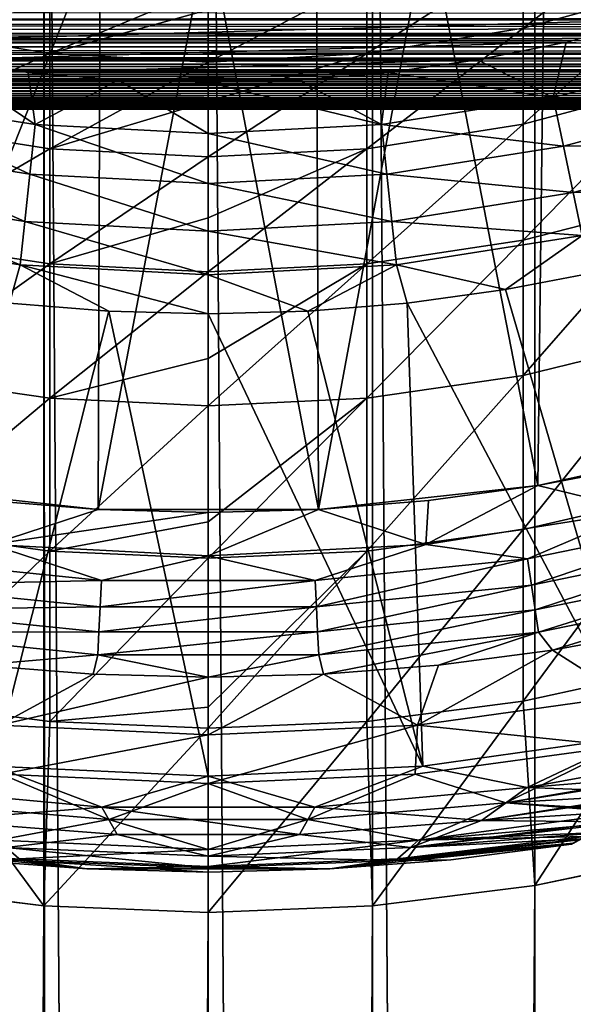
# Model space of a CAD drawing. Header units: metres. Extents: x -109 to 109, y -315 to 32.
# Tile 202 of 256: x -1.73 to 3.35, y -23.21 to -14.18. Entities that reach past the tile are written whole.
import ezdxf

# ---------------------------------------------------------------- set-up
doc = ezdxf.new("R2010")
doc.units = ezdxf.units.M
doc.layers.add('solid_K244242000C74_AAA', color=7, linetype='CONTINUOUS')

msp = doc.modelspace()

# ---------------------------------------------------------------- linework, layer by layer
at = {"layer": 'solid_K244242000C74_AAA'}
for points in [[(-1.509208, -215.050629, 351.450714), (-1.509208, -4.049963, 140.450043), (-2.998006, -4.235589, 140.264404)], [(0, -214.988464, 351.512848), (0, -3.987807, 140.512192), (-1.509208, -4.049963, 140.450043)], [(-1.471642, -215.047562, 351.453766), (0, -214.988464, 351.512848), (-1.509208, -4.049963, 140.450043)], [(-1.509208, -215.050629, 351.450714), (-1.471642, -215.047562, 351.453766), (-1.509208, -4.049963, 140.450043)], [(1.509208, -215.050629, 351.450714), (1.509208, -4.049963, 140.450043), (0, -3.987807, 140.512192)], [(1.509208, -215.050629, 351.450714), (0, -3.987807, 140.512192), (0, -214.988464, 351.512848)], [(2.999478, -215.236496, 351.264832), (2.998006, -4.235589, 140.264404), (1.509208, -4.049963, 140.450043)], [(1.509208, -215.050629, 351.450714), (2.999478, -215.236496, 351.264832), (1.509208, -4.049963, 140.450043)], [(-2.96267, -215.230362, 351.270966), (-1.509208, -215.050629, 351.450714), (-2.998006, -4.235589, 140.264404)], [(2.999478, -215.236496, 351.264832), (4.446262, -4.542175, 139.957825), (2.998006, -4.235589, 140.264404)], [(2.999478, -215.236496, 351.264832), (4.449104, -215.543564, 350.957764), (4.446262, -4.542175, 139.957825)], [(5.002874, -18.018358, 26.77269), (3.089504, -13.117042, 7.276209), (4.242884, -12.898065, 7.657672)], [(3.025181, -18.45368, 26.77269), (2.014619, -13.255438, 7.020924), (3.089504, -13.117042, 7.276209)], [(2.892772, -14.258561, 109.496506), (2.892772, -13.568417, 107.051277), (4.293628, -13.176003, 107.145554)], [(4.293628, -13.874763, 109.621307), (2.892772, -14.258561, 109.496506), (4.293628, -13.176003, 107.145554)], [(3.025181, -18.45368, 26.77269), (3.089504, -13.117042, 7.276209), (5.002874, -18.018358, 26.77269)], [(-3.025181, -18.45368, 26.77269), (-2.014607, -13.255439, 7.020922), (-0.993778, -13.33164, 6.875127)], [(1.012522, -18.672567, 26.77269), (0.993791, -13.331639, 6.875128), (2.014619, -13.255438, 7.020924)], [(1.012522, -18.672567, 26.77269), (2.014619, -13.255438, 7.020924), (3.025181, -18.45368, 26.77269)], [(-3.025181, -18.45368, 26.77269), (-0.993778, -13.33164, 6.875127), (-1.012522, -18.672567, 26.77269)], [(-1.012522, -18.672567, 26.77269), (-0.993778, -13.33164, 6.875127), (0.000007, -13.355951, 6.827779)], [(-1.012522, -18.672567, 26.77269), (0.000007, -13.355951, 6.827779), (1.012522, -18.672567, 26.77269)], [(1.012522, -18.672567, 26.77269), (0.000007, -13.355951, 6.827779), (0.993791, -13.331639, 6.875128)], [(-2.892772, -14.258561, 109.496506), (-2.892772, -13.568417, 107.051277), (-1.455538, -13.805857, 106.994232)], [(1.455538, -14.490788, 109.42099), (1.455538, -13.805857, 106.994232), (2.892772, -13.568417, 107.051277)], [(2.892772, -14.258561, 109.496506), (1.455538, -14.490788, 109.42099), (2.892772, -13.568417, 107.051277)], [(-1.455538, -14.490788, 109.42099), (-2.892772, -14.258561, 109.496506), (-1.455538, -13.805857, 106.994232)], [(-1.455538, -14.490788, 109.42099), (-1.455538, -13.805857, 106.994232), (0, -13.885336, 106.975136)], [(1.455538, -13.805857, 106.994232), (0, -14.568522, 109.395714), (0, -14.090374, 107.782211)], [(1.455538, -14.490788, 109.42099), (0, -14.568522, 109.395714), (1.455538, -13.805857, 106.994232)], [(3.335342, -21.745701, 68.257362), (17.164658, -13.761341, 68.257362), (17.147003, -13.771534, 68.467682)], [(3.335342, -21.745701, 52.669994), (17.164658, -13.761341, 52.669994), (17.164658, -13.761341, 68.257362)], [(3.335342, -21.745701, 68.257362), (3.335342, -21.745701, 52.669994), (17.164658, -13.761341, 68.257362)], [(3.335342, -21.745701, 52.669994), (3.355097, -21.734295, 52.329697), (17.164658, -13.761341, 52.669994)], [(3.352996, -21.735508, 68.467674), (3.335342, -21.745701, 68.257362), (17.147003, -13.771534, 68.467682)], [(0, -14.090374, 107.782211), (-1.455538, -14.490788, 109.42099), (0, -13.885336, 106.975136)], [(2.892772, -15.138617, 111.879982), (2.892772, -14.258561, 109.496506), (4.293628, -13.874763, 109.621307)], [(4.293628, -14.765806, 112.034546), (2.892772, -15.138617, 111.879982), (4.293628, -13.874763, 109.621307)], [(-4.087077, -14.180087, 75.5), (4.087073, -14.180088, 75.5), (4.875792, -13.928601, 75.5)], [(0, -14.090374, 107.782211), (0, -14.568522, 109.395714), (-1.455538, -14.490788, 109.42099)], [(-67.472061, -14.305781, -4.510501), (-67.43866, -14.172089, -4.914459), (67.472061, -14.305765, -4.510553)], [(-67.43866, -14.172089, -4.914459), (67.438721, -14.172194, -4.914154), (67.472061, -14.305765, -4.510553)], [(-56.411964, -14.106158, 5.100617), (-56.863945, -14.208873, 4.80707), (56.531319, -14.134019, 5.022898)], [(-56.863945, -14.208873, 4.80707), (56.991779, -14.236485, 4.724669), (56.531319, -14.134019, 5.022898)], [(-4.087077, -14.180087, 75.5), (-3.285138, -14.387061, 75.5), (4.087073, -14.180088, 75.5)], [(-3.285138, -14.387061, 75.5), (3.285134, -14.387062, 75.5), (4.087073, -14.180088, 75.5)], [(4.704866, -14.480089, 75.463287), (4.087073, -14.180088, 75.5), (3.285134, -14.387062, 75.5)], [(-56.863945, -14.208873, 4.80707), (-57.29723, -14.300179, 4.528232), (56.991779, -14.236485, 4.724669)], [(-57.29723, -14.300179, 4.528232), (57.419548, -14.324706, 4.450034), (56.991779, -14.236485, 4.724669)], [(-2.892772, -15.138617, 111.879982), (-2.892772, -14.258561, 109.496506), (-1.455538, -14.490788, 109.42099)], [(1.455538, -15.364194, 111.786461), (1.455538, -14.490788, 109.42099), (2.892772, -14.258561, 109.496506)], [(2.892772, -15.138617, 111.879982), (1.455538, -15.364194, 111.786461), (2.892772, -14.258561, 109.496506)], [(-67.472061, -14.305781, -4.510501), (67.472061, -14.305765, -4.510553), (67.438698, -14.427843, -4.103333)], [(-67.438629, -14.427958, -4.102927), (-67.472061, -14.305781, -4.510501), (67.438698, -14.427843, -4.103333)], [(-57.711613, -14.380986, 4.264648), (57.853527, -14.407325, 4.174806), (57.432442, -14.327257, 4.441814)], [(-57.452866, -14.331261, 4.428879), (-57.711613, -14.380986, 4.264648), (57.432442, -14.327257, 4.441814)], [(-57.29723, -14.300179, 4.528232), (-57.452866, -14.331261, 4.428879), (57.419548, -14.324706, 4.450034)], [(-57.452866, -14.331261, 4.428879), (57.432442, -14.327257, 4.441814), (57.419548, -14.324706, 4.450034)], [(-67.438629, -14.427958, -4.102927), (67.438698, -14.427843, -4.103333), (67.333954, -14.539969, -3.686365)], [(-67.33371, -14.540141, -3.685687), (-67.438629, -14.427958, -4.102927), (67.333954, -14.539969, -3.686365)], [(-58.1092, -14.453127, 4.013368), (-58.490108, -14.517415, 3.77421), (58.257164, -14.478682, 3.920175)], [(-57.711613, -14.380986, 4.264648), (-58.1092, -14.453127, 4.013368), (57.853527, -14.407325, 4.174806)], [(-58.1092, -14.453127, 4.013368), (58.257164, -14.478682, 3.920175), (57.853527, -14.407325, 4.174806)], [(-3.285138, -14.387061, 75.5), (-2.472842, -14.548681, 75.5), (3.285134, -14.387062, 75.5)], [(-2.472842, -14.548681, 75.5), (2.472838, -14.548682, 75.5), (3.285134, -14.387062, 75.5)], [(3.165511, -14.892558, 75.463287), (3.285134, -14.387062, 75.5), (2.472838, -14.548682, 75.5)], [(4.704866, -14.480089, 75.463287), (3.285134, -14.387062, 75.5), (3.165511, -14.892558, 75.463287)], [(-67.33371, -14.540141, -3.685687), (67.333954, -14.539969, -3.686365), (67.143341, -14.646828, -3.235808)], [(-67.142853, -14.647006, -3.234998), (-67.33371, -14.540141, -3.685687), (67.143341, -14.646828, -3.235808)], [(-58.490108, -14.517415, 3.77421), (-58.855896, -14.574878, 3.545834), (58.643307, -14.541974, 3.678448)], [(-58.855896, -14.574878, 3.545834), (59.014153, -14.598471, 3.447412), (58.643307, -14.541974, 3.678448)], [(-58.490108, -14.517415, 3.77421), (58.643307, -14.541974, 3.678448), (58.257164, -14.478682, 3.920175)], [(-1.455538, -15.364194, 111.786461), (-2.892772, -15.138617, 111.879982), (-1.455538, -14.490788, 109.42099)], [(-1.455538, -15.364194, 111.786461), (-1.455538, -14.490788, 109.42099), (0, -14.568522, 109.395714)], [(1.455538, -14.490788, 109.42099), (0, -14.929836, 110.444641), (0, -14.568522, 109.395714)], [(1.455538, -14.490788, 109.42099), (0, -15.439704, 111.755157), (0, -14.929836, 110.444641)], [(1.455538, -15.364194, 111.786461), (0, -15.439704, 111.755157), (1.455538, -14.490788, 109.42099)], [(4.704866, -14.480089, 75.463287), (3.165511, -14.892558, 75.463287), (4.846472, -14.915908, 75.353462)], [(-59.207405, -14.626241, 3.327626), (-59.544342, -14.672029, 3.119541), (59.369534, -14.648676, 3.227426)], [(-58.855896, -14.574878, 3.545834), (-59.207405, -14.626241, 3.327626), (59.014153, -14.598471, 3.447412)], [(-59.207405, -14.626241, 3.327626), (59.369534, -14.648676, 3.227426), (59.014153, -14.598471, 3.447412)], [(-1.591474, -15.141861, 75.463287), (-2.472842, -14.548681, 75.5), (-3.165511, -14.892558, 75.463287)], [(-2.472842, -14.548681, 75.5), (-1.653137, -14.664461, 75.5), (2.472838, -14.548682, 75.5)], [(-1.591474, -15.141861, 75.463287), (-1.653137, -14.664461, 75.5), (-2.472842, -14.548681, 75.5)], [(-1.653137, -14.664461, 75.5), (1.653132, -14.664462, 75.5), (2.472838, -14.548682, 75.5)], [(0, -14.929836, 110.444641), (-1.455538, -15.364194, 111.786461), (0, -14.568522, 109.395714)], [(3.165511, -14.892558, 75.463287), (2.472838, -14.548682, 75.5), (1.653132, -14.664462, 75.5)], [(-67.142853, -14.647006, -3.234998), (67.143341, -14.646828, -3.235808), (66.855171, -14.746702, -2.744956)], [(-66.854454, -14.746876, -2.744023), (-67.142853, -14.647006, -3.234998), (66.855171, -14.746702, -2.744956)], [(-59.866325, -14.712705, 2.921697), (-60.04084, -14.733514, 2.814883), (60.011623, -14.730086, 2.832767)], [(-59.544342, -14.672029, 3.119541), (-59.866325, -14.712705, 2.921697), (59.709332, -14.693251, 3.018012)], [(-59.866325, -14.712705, 2.921697), (60.011623, -14.730086, 2.832767), (59.709332, -14.693251, 3.018012)], [(-59.544342, -14.672029, 3.119541), (59.709332, -14.693251, 3.018012), (59.369534, -14.648676, 3.227426)], [(-1.653137, -14.664461, 75.5), (-0.827645, -14.734128, 75.5), (1.653132, -14.664462, 75.5)], [(-1.591474, -15.141861, 75.463287), (-0.827645, -14.734128, 75.5), (-1.653137, -14.664461, 75.5)], [(-0.827645, -14.734128, 75.5), (0.82764, -14.734128, 75.5), (1.653132, -14.664462, 75.5)], [(1.591474, -15.141861, 75.463287), (1.653132, -14.664462, 75.5), (0.82764, -14.734128, 75.5)], [(3.165511, -14.892558, 75.463287), (1.653132, -14.664462, 75.5), (1.591474, -15.141861, 75.463287)], [(-66.854454, -14.746876, -2.744023), (66.855171, -14.746702, -2.744956), (66.700584, -14.786029, -2.524548)], [(-66.704597, -14.785101, -2.529981), (-66.854454, -14.746876, -2.744023), (66.700584, -14.786029, -2.524548)], [(-66.704597, -14.785101, -2.529981), (66.700584, -14.786029, -2.524548), (66.461525, -14.835179, -2.217536)], [(-66.460983, -14.835348, -2.216405), (-66.704597, -14.785101, -2.529981), (66.461525, -14.835179, -2.217536)], [(-60.469486, -14.781128, 2.55309), (-61.030224, -14.836226, 2.210517), (60.92852, -14.826811, 2.272815)], [(-60.04084, -14.733514, 2.814883), (-60.469486, -14.781128, 2.55309), (60.343914, -14.767705, 2.629615)], [(-60.469486, -14.781128, 2.55309), (60.92852, -14.826811, 2.272815), (60.343914, -14.767705, 2.629615)], [(-60.04084, -14.733514, 2.814883), (60.343914, -14.767705, 2.629615), (60.011623, -14.730086, 2.832767)], [(0, -15.225266, 75.463287), (-0.827645, -14.734128, 75.5), (-1.591474, -15.141861, 75.463287)], [(-0.827645, -14.734128, 75.5), (-0.000002, -14.757337, 75.5), (0.82764, -14.734128, 75.5)], [(0, -15.225266, 75.463287), (-0.000002, -14.757337, 75.5), (-0.827645, -14.734128, 75.5)], [(1.591474, -15.141861, 75.463287), (0.82764, -14.734128, 75.5), (-0.000002, -14.757337, 75.5)], [(1.591474, -15.141861, 75.463287), (-0.000002, -14.757337, 75.5), (0, -15.225266, 75.463287)], [(2.892772, -16.203144, 114.186981), (2.892772, -15.138617, 111.879982), (4.293628, -14.765806, 112.034546)], [(4.293628, -15.843624, 114.370338), (2.892772, -16.203144, 114.186981), (4.293628, -14.765806, 112.034546)], [(-66.460983, -14.835348, -2.216405), (66.461525, -14.835179, -2.217536), (65.957199, -14.908129, -1.657616)], [(-65.957428, -14.90832, -1.65589), (-66.460983, -14.835348, -2.216405), (65.957199, -14.908129, -1.657616)], [(-61.566776, -14.881875, 1.878775), (-61.961723, -14.911283, 1.629004), (61.946899, -14.910233, 1.638585)], [(-61.030224, -14.836226, 2.210517), (-61.566776, -14.881875, 1.878775), (61.484852, -14.875349, 1.929767)], [(-61.566776, -14.881875, 1.878775), (61.946899, -14.910233, 1.638585), (61.484852, -14.875349, 1.929767)], [(-61.030224, -14.836226, 2.210517), (61.484852, -14.875349, 1.929767), (60.92852, -14.826811, 2.272815)], [(-3.165511, -14.892558, 75.463287), (-3.260786, -15.340792, 75.353462), (-1.639374, -15.597598, 75.353462)], [(-1.591474, -15.141861, 75.463287), (-3.165511, -14.892558, 75.463287), (-1.639374, -15.597598, 75.353462)], [(3.165511, -14.892558, 75.463287), (1.591474, -15.141861, 75.463287), (3.260786, -15.340792, 75.353462)], [(3.165511, -14.892558, 75.463287), (3.260786, -15.340792, 75.353462), (4.846472, -14.915908, 75.353462)], [(-65.957428, -14.90832, -1.65589), (65.957199, -14.908129, -1.657616), (65.709335, -14.933693, -1.40883)], [(-65.714546, -14.933422, -1.411703), (-65.957428, -14.90832, -1.65589), (65.709335, -14.933693, -1.40883)], [(-65.714546, -14.933422, -1.411703), (65.709335, -14.933693, -1.40883), (65.344124, -14.962272, -1.063212)], [(-65.344467, -14.962398, -1.061438), (-65.714546, -14.933422, -1.411703), (65.344124, -14.962272, -1.063212)], [(-65.344467, -14.962398, -1.061438), (65.344124, -14.962272, -1.063212), (64.996971, -14.981171, -0.751351)], [(-64.997192, -14.981227, -0.750226), (-65.344467, -14.962398, -1.061438), (64.996971, -14.981171, -0.751351)], [(-64.997192, -14.981227, -0.750226), (64.996971, -14.981171, -0.751351), (64.622742, -14.993843, -0.429729)], [(-64.622742, -14.993843, -0.429729), (-64.997192, -14.981227, -0.750226), (64.622742, -14.993843, -0.429729)], [(-64.622742, -14.993843, -0.429729), (64.622742, -14.993843, -0.429729), (64.186676, -14.999849, -0.067238)], [(-64.186676, -14.999849, -0.067238), (-64.622742, -14.993843, -0.429729), (64.186676, -14.999849, -0.067238)], [(-63.736683, -14.996597, 0.319502), (63.736683, -14.996597, 0.319502), (63.391735, -14.987583, 0.610198)], [(-63.402977, -14.987949, 0.601142), (-63.736683, -14.996597, 0.319502), (63.391735, -14.987583, 0.610198)], [(-63.230133, -14.981835, 0.737968), (-63.402977, -14.987949, 0.601142), (63.391735, -14.987583, 0.610198)], [(-63.010101, -14.972645, 0.905485), (-63.230133, -14.981835, 0.737968), (63.215408, -14.981268, 0.749399)], [(-63.230133, -14.981835, 0.737968), (63.391735, -14.987583, 0.610198), (63.215408, -14.981268, 0.749399)], [(-62.566631, -14.94997, 1.224082), (-63.010101, -14.972645, 0.905485), (62.984127, -14.971464, 0.924803)], [(-63.010101, -14.972645, 0.905485), (63.215408, -14.981268, 0.749399), (62.984127, -14.971464, 0.924803)], [(-62.082775, -14.919682, 1.550193), (-62.566631, -14.94997, 1.224082), (62.523365, -14.947485, 1.254073)], [(-62.566631, -14.94997, 1.224082), (62.984127, -14.971464, 0.924803), (62.523365, -14.947485, 1.254073)], [(-61.961723, -14.911283, 1.629004), (-62.082775, -14.919682, 1.550193), (62.020622, -14.91541, 1.590772)], [(-62.082775, -14.919682, 1.550193), (62.523365, -14.947485, 1.254073), (62.020622, -14.91541, 1.590772)], [(-61.961723, -14.911283, 1.629004), (62.020622, -14.91541, 1.590772), (61.946899, -14.910233, 1.638585)], [(0, -14.929836, 110.444641), (0, -15.439704, 111.755157), (-1.455538, -15.364194, 111.786461)], [(4.846472, -14.915908, 75.353462), (3.260786, -15.340792, 75.353462), (4.981018, -15.329995, 75.173233)], [(-64.186676, -14.999849, -0.067238), (64.186676, -14.999849, -0.067238), (63.736683, -14.996597, 0.319502)], [(-63.736683, -14.996597, 0.319502), (-64.186676, -14.999849, -0.067238), (63.736683, -14.996597, 0.319502)], [(-2.892772, -16.203144, 114.186981), (-2.892772, -15.138617, 111.879982), (-1.455538, -15.364194, 111.786461)], [(-1.591474, -15.141861, 75.463287), (-1.639374, -15.597598, 75.353462), (0, -15.683514, 75.353462)], [(0, -15.225266, 75.463287), (-1.591474, -15.141861, 75.463287), (0, -15.683514, 75.353462)], [(1.591474, -15.141861, 75.463287), (0, -15.225266, 75.463287), (1.639374, -15.597598, 75.353462)], [(1.455538, -16.420681, 114.076027), (1.455538, -15.364194, 111.786461), (2.892772, -15.138617, 111.879982)], [(2.892772, -16.203144, 114.186981), (1.455538, -16.420681, 114.076027), (2.892772, -15.138617, 111.879982)], [(1.591474, -15.141861, 75.463287), (1.639374, -15.597598, 75.353462), (3.260786, -15.340792, 75.353462)], [(0, -15.225266, 75.463287), (0, -15.683514, 75.353462), (1.639374, -15.597598, 75.353462)], [(-3.260786, -15.340792, 75.353462), (-3.35131, -15.766674, 75.173233), (-1.684885, -16.030609, 75.173233)], [(-1.639374, -15.597598, 75.353462), (-3.260786, -15.340792, 75.353462), (-1.684885, -16.030609, 75.173233)], [(3.260786, -15.340792, 75.353462), (1.639374, -15.597598, 75.353462), (3.35131, -15.766674, 75.173233)], [(3.260786, -15.340792, 75.353462), (3.35131, -15.766674, 75.173233), (4.981018, -15.329995, 75.173233)], [(4.981018, -15.329995, 75.173233), (3.35131, -15.766674, 75.173233), (5.105182, -15.712133, 74.927048)], [(-1.455538, -16.420681, 114.076027), (-2.892772, -16.203144, 114.186981), (-1.455538, -15.364194, 111.786461)], [(-1.455538, -16.420681, 114.076027), (-1.455538, -15.364194, 111.786461), (0, -15.439704, 111.755157)], [(0, -15.998151, 113.023781), (-1.455538, -16.420681, 114.076027), (0, -15.439704, 111.755157)], [(1.455538, -15.364194, 111.786461), (0, -15.998151, 113.023781), (0, -15.439704, 111.755157)], [(1.455538, -15.364194, 111.786461), (0, -16.493498, 114.038895), (0, -15.998151, 113.023781)], [(1.455538, -16.420681, 114.076027), (0, -16.493498, 114.038895), (1.455538, -15.364194, 111.786461)], [(-1.639374, -15.597598, 75.353462), (-1.684885, -16.030609, 75.173233), (0, -16.118912, 75.173233)], [(0, -15.683514, 75.353462), (-1.639374, -15.597598, 75.353462), (0, -16.118912, 75.173233)], [(1.639374, -15.597598, 75.353462), (0, -15.683514, 75.353462), (1.684885, -16.030609, 75.173233)], [(1.639374, -15.597598, 75.353462), (1.684885, -16.030609, 75.173233), (3.35131, -15.766674, 75.173233)], [(0, -15.683514, 75.353462), (0, -16.118912, 75.173233), (1.684885, -16.030609, 75.173233)], [(3.35131, -15.766674, 75.173233), (3.43485, -16.159698, 74.927048), (5.105182, -15.712133, 74.927048)], [(-3.35131, -15.766674, 75.173233), (-3.43485, -16.159698, 74.927048), (-1.726885, -16.430212, 74.927048)], [(-1.684885, -16.030609, 75.173233), (-3.35131, -15.766674, 75.173233), (-1.726885, -16.430212, 74.927048)], [(3.35131, -15.766674, 75.173233), (1.684885, -16.030609, 75.173233), (3.43485, -16.159698, 74.927048)], [(2.892772, -17.44557, 116.403244), (2.892772, -16.203144, 114.186981), (4.293628, -15.843624, 114.370338)], [(4.293628, -17.101561, 116.614273), (2.892772, -17.44557, 116.403244), (4.293628, -15.843624, 114.370338)], [(-1.684885, -16.030609, 75.173233), (-1.726885, -16.430212, 74.927048), (0, -16.520716, 74.927048)], [(0, -16.118912, 75.173233), (-1.684885, -16.030609, 75.173233), (0, -16.520716, 74.927048)], [(0, -15.998151, 113.023781), (0, -16.493498, 114.038895), (-1.455538, -16.420681, 114.076027)], [(1.684885, -16.030609, 75.173233), (0, -16.118912, 75.173233), (1.726885, -16.430212, 74.927048)], [(1.684885, -16.030609, 75.173233), (1.726885, -16.430212, 74.927048), (3.43485, -16.159698, 74.927048)], [(-1.726885, -16.430212, 74.927048), (-3.43485, -16.159698, 74.927048), (-1.82491, -16.779736, 74.621323)], [(0, -16.118912, 75.173233), (0, -16.520716, 74.927048), (1.726885, -16.430212, 74.927048)], [(3.43485, -16.159698, 74.927048), (1.726885, -16.430212, 74.927048), (2.730668, -16.656328, 74.621323)], [(3.43485, -16.159698, 74.927048), (2.730668, -16.656328, 74.621323), (3.62842, -16.484064, 74.621323)], [(-2.892772, -17.44557, 116.403244), (-2.892772, -16.203144, 114.186981), (-1.455538, -16.420681, 114.076027)], [(1.455538, -17.653721, 116.275551), (1.455538, -16.420681, 114.076027), (2.892772, -16.203144, 114.186981)], [(2.892772, -17.44557, 116.403244), (1.455538, -17.653721, 116.275551), (2.892772, -16.203144, 114.186981)], [(-1.455538, -17.653721, 116.275551), (-2.892772, -17.44557, 116.403244), (-1.455538, -16.420681, 114.076027)], [(-1.726885, -16.430212, 74.927048), (-1.82491, -16.779736, 74.621323), (-0.913796, -16.853926, 74.621323)], [(-1.726885, -16.430212, 74.927048), (-0.913796, -16.853926, 74.621323), (-0.000001, -16.878679, 74.621323)], [(0, -16.520716, 74.927048), (-1.726885, -16.430212, 74.927048), (-0.000001, -16.878679, 74.621323)], [(-1.455538, -17.653721, 116.275551), (-1.455538, -16.420681, 114.076027), (0, -16.493498, 114.038895)], [(1.455538, -16.420681, 114.076027), (0, -17.287188, 115.5), (0, -16.493498, 114.038895)], [(1.455538, -16.420681, 114.076027), (0, -17.723396, 116.232811), (0, -17.287188, 115.5)], [(1.455538, -17.653721, 116.275551), (0, -17.723396, 116.232811), (1.455538, -16.420681, 114.076027)], [(1.726885, -16.430212, 74.927048), (0, -16.520716, 74.927048), (0.913793, -16.853926, 74.621323)], [(1.726885, -16.430212, 74.927048), (0.913793, -16.853926, 74.621323), (1.824907, -16.779736, 74.621323)], [(1.726885, -16.430212, 74.927048), (1.824907, -16.779736, 74.621323), (2.730668, -16.656328, 74.621323)], [(0, -17.287188, 115.5), (-1.455538, -17.653721, 116.275551), (0, -16.493498, 114.038895)], [(0, -16.520716, 74.927048), (-0.000001, -16.878679, 74.621323), (0.913793, -16.853926, 74.621323)], [(3.925934, -20.753246, 70.378677), (3.62842, -16.484064, 74.621323), (2.730668, -16.656328, 74.621323)], [(3.925934, -20.753246, 70.378677), (2.730668, -16.656328, 74.621323), (1.824907, -16.779736, 74.621323)], [(-1.971577, -21.0291, 70.378677), (-0.913796, -16.853926, 74.621323), (-1.82491, -16.779736, 74.621323)], [(1.971576, -21.0291, 70.378677), (1.824907, -16.779736, 74.621323), (0.913793, -16.853926, 74.621323)], [(1.971576, -21.0291, 70.378677), (3.925934, -20.753246, 70.378677), (1.824907, -16.779736, 74.621323)], [(-1.971577, -21.0291, 70.378677), (-0.000001, -21.121321, 70.378677), (-0.913796, -16.853926, 74.621323)], [(-0.000001, -21.121321, 70.378677), (-0.000001, -16.878679, 74.621323), (-0.913796, -16.853926, 74.621323)], [(1.971576, -21.0291, 70.378677), (0.913793, -16.853926, 74.621323), (-0.000001, -16.878679, 74.621323)], [(-0.000001, -21.121321, 70.378677), (1.971576, -21.0291, 70.378677), (-0.000001, -16.878679, 74.621323)], [(2.892772, -18.858217, 118.515083), (2.892772, -17.44557, 116.403244), (4.293628, -17.101561, 116.614273)], [(4.293628, -18.531845, 118.75248), (2.892772, -18.858217, 118.515083), (4.293628, -17.101561, 116.614273)], [(0, -17.287188, 115.5), (0, -17.723396, 116.232811), (-1.455538, -17.653721, 116.275551)], [(-2.892772, -18.858217, 118.515083), (-2.892772, -17.44557, 116.403244), (-1.455538, -17.653721, 116.275551)], [(1.455538, -19.055696, 118.371437), (1.455538, -17.653721, 116.275551), (2.892772, -17.44557, 116.403244)], [(2.892772, -18.858217, 118.515083), (1.455538, -19.055696, 118.371437), (2.892772, -17.44557, 116.403244)], [(-1.455538, -19.055696, 118.371437), (-2.892772, -18.858217, 118.515083), (-1.455538, -17.653721, 116.275551)], [(-1.455538, -19.055696, 118.371437), (-1.455538, -17.653721, 116.275551), (0, -17.723396, 116.232811)], [(1.455538, -17.653721, 116.275551), (0, -18.787134, 117.854446), (0, -17.723396, 116.232811)], [(1.455538, -17.653721, 116.275551), (0, -19.121801, 118.323357), (0, -18.787134, 117.854446)], [(1.455538, -19.055696, 118.371437), (0, -19.121801, 118.323357), (1.455538, -17.653721, 116.275551)], [(0, -18.787134, 117.854446), (-1.455538, -19.055696, 118.371437), (0, -17.723396, 116.232811)], [(3.025181, -18.45368, 26.77269), (5.002874, -18.018358, 26.77269), (3.025323, -18.453655, 52.899998)], [(5.002874, -18.018358, 26.77269), (4.019947, -18.262804, 52.899998), (3.025323, -18.453655, 52.899998)], [(3.970964, -18.682652, 52.499996), (3.025323, -18.453655, 52.899998), (4.019947, -18.262804, 52.899998)], [(-3.025181, -18.45368, 26.77269), (-1.012522, -18.672567, 26.77269), (-2.021826, -18.59038, 52.899998)], [(1.012522, -18.672567, 26.77269), (3.025181, -18.45368, 26.77269), (2.021826, -18.59038, 52.899998)], [(1.996553, -18.995361, 52.499996), (2.021826, -18.59038, 52.899998), (3.025323, -18.453655, 52.899998)], [(3.970964, -18.682652, 52.499996), (1.996553, -18.995361, 52.499996), (3.025323, -18.453655, 52.899998)], [(3.025181, -18.45368, 26.77269), (3.025323, -18.453655, 52.899998), (2.021826, -18.59038, 52.899998)], [(-1.012522, -18.672567, 26.77269), (-1.012398, -18.672575, 52.899998), (-2.021826, -18.59038, 52.899998)], [(-1.996553, -18.995361, 52.499996), (-2.021826, -18.59038, 52.899998), (-1.012398, -18.672575, 52.899998)], [(1.012522, -18.672567, 26.77269), (2.021826, -18.59038, 52.899998), (1.012398, -18.672575, 52.899998)], [(1.996553, -18.995361, 52.499996), (1.012398, -18.672575, 52.899998), (2.021826, -18.59038, 52.899998)], [(2.892772, -20.43236, 120.50946), (2.892772, -18.858217, 118.515083), (4.293628, -18.531845, 118.75248)], [(4.293628, -20.125641, 120.771751), (2.892772, -20.43236, 120.50946), (4.293628, -18.531845, 118.75248)], [(-1.996553, -18.995361, 52.499996), (-1.012398, -18.672575, 52.899998), (0, -18.700001, 52.899998)], [(-1.012522, -18.672567, 26.77269), (1.012522, -18.672567, 26.77269), (-1.012398, -18.672575, 52.899998)], [(1.012522, -18.672567, 26.77269), (0, -18.700001, 52.899998), (-1.012398, -18.672575, 52.899998)], [(1.012522, -18.672567, 26.77269), (1.012398, -18.672575, 52.899998), (0, -18.700001, 52.899998)], [(0, -19.1, 52.499996), (0, -18.700001, 52.899998), (1.012398, -18.672575, 52.899998)], [(1.996553, -18.995361, 52.499996), (0, -19.1, 52.499996), (1.012398, -18.672575, 52.899998)], [(1.996553, -18.995361, 47.5), (1.996553, -18.995361, 52.499996), (3.970964, -18.682652, 52.499996)], [(1.996553, -18.995361, 47.5), (3.970964, -18.682652, 52.499996), (3.970964, -18.682652, 47.5)], [(1.996553, -18.995361, 47.5), (3.970964, -18.682652, 47.5), (2.93015, -19.127007, 47.521603)], [(3.970964, -18.682652, 47.5), (4.850163, -18.732433, 47.521603), (2.93015, -19.127007, 47.521603)], [(0, -19.1, 52.499996), (-1.996553, -18.995361, 52.499996), (0, -18.700001, 52.899998)], [(0, -18.787134, 117.854446), (0, -19.121801, 118.323357), (-1.455538, -19.055696, 118.371437)], [(2.93015, -19.127007, 47.521603), (4.850163, -18.732433, 47.521603), (2.966989, -19.367477, 47.584705)], [(4.850163, -18.732433, 47.521603), (4.911141, -18.967945, 47.584705), (2.966989, -19.367477, 47.584705)], [(-2.892772, -20.43236, 120.50946), (-2.892772, -18.858217, 118.515083), (-1.455538, -19.055696, 118.371437)], [(1.455538, -20.617949, 120.350746), (1.455538, -19.055696, 118.371437), (2.892772, -18.858217, 118.515083)], [(2.892772, -20.43236, 120.50946), (1.455538, -20.617949, 120.350746), (2.892772, -18.858217, 118.515083)], [(2.966989, -19.367477, 47.584705), (4.911141, -18.967945, 47.584705), (3.001715, -19.594158, 47.687546)], [(4.911141, -18.967945, 47.584705), (4.968622, -19.189949, 47.687546), (3.001715, -19.594158, 47.687546)], [(-1.996553, -18.995361, 47.5), (-0.980069, -19.32531, 47.521603), (-2.93015, -19.127007, 47.521603)], [(-1.455538, -20.617949, 120.350746), (-2.892772, -20.43236, 120.50946), (-1.455538, -19.055696, 118.371437)], [(-1.996553, -18.995361, 47.5), (-1.996553, -18.995361, 52.499996), (0, -19.1, 52.499996)], [(-1.996553, -18.995361, 47.5), (0, -19.1, 52.499996), (0, -19.1, 47.5)], [(-1.996553, -18.995361, 47.5), (0, -19.1, 47.5), (-0.980069, -19.32531, 47.521603)], [(-1.455538, -20.617949, 120.350746), (-1.455538, -19.055696, 118.371437), (0, -19.121801, 118.323357)], [(0, -19.1, 47.5), (0, -19.1, 52.499996), (1.996553, -18.995361, 52.499996)], [(0, -19.1, 47.5), (1.996553, -18.995361, 52.499996), (1.996553, -18.995361, 47.5)], [(0, -19.1, 47.5), (1.996553, -18.995361, 47.5), (0.980069, -19.32531, 47.521603)], [(1.455538, -19.055696, 118.371437), (0, -20.486578, 120.069206), (0, -19.121801, 118.323357)], [(1.455538, -19.055696, 118.371437), (0, -20.680073, 120.297623), (0, -20.486578, 120.069206)], [(1.455538, -20.617949, 120.350746), (0, -20.680073, 120.297623), (1.455538, -19.055696, 118.371437)], [(1.996553, -18.995361, 47.5), (2.93015, -19.127007, 47.521603), (0.980069, -19.32531, 47.521603)], [(-2.93015, -19.127007, 47.521603), (-0.980069, -19.32531, 47.521603), (-2.966989, -19.367477, 47.584705)], [(0, -20.486578, 120.069206), (-1.455538, -20.617949, 120.350746), (0, -19.121801, 118.323357)], [(0, -19.1, 47.5), (0.980069, -19.32531, 47.521603), (-0.980069, -19.32531, 47.521603)], [(0.980069, -19.32531, 47.521603), (2.93015, -19.127007, 47.521603), (0.992391, -19.568275, 47.584705)], [(2.93015, -19.127007, 47.521603), (2.966989, -19.367477, 47.584705), (0.992391, -19.568275, 47.584705)], [(3.001715, -19.594158, 47.687546), (4.968622, -19.189949, 47.687546), (3.033353, -19.800684, 47.827229)], [(4.968622, -19.189949, 47.687546), (5.020992, -19.392214, 47.827229), (3.033353, -19.800684, 47.827229)], [(-0.980069, -19.32531, 47.521603), (-0.992391, -19.568275, 47.584705), (-2.966989, -19.367477, 47.584705)], [(0.980069, -19.32531, 47.521603), (0.992391, -19.568275, 47.584705), (-0.992391, -19.568275, 47.584705)], [(-0.980069, -19.32531, 47.521603), (0.980069, -19.32531, 47.521603), (-0.992391, -19.568275, 47.584705)], [(-2.966989, -19.367477, 47.584705), (-0.992391, -19.568275, 47.584705), (-3.001715, -19.594158, 47.687546)], [(0.992391, -19.568275, 47.584705), (2.966989, -19.367477, 47.584705), (1.004006, -19.797306, 47.687546)], [(2.966989, -19.367477, 47.584705), (3.001715, -19.594158, 47.687546), (1.004006, -19.797306, 47.687546)], [(3.033353, -19.800684, 47.827229), (5.020992, -19.392214, 47.827229), (3.162118, -19.96483, 47.999088)], [(5.020992, -19.392214, 47.827229), (4.202663, -19.771976, 47.999088), (3.162118, -19.96483, 47.999088)], [(-3.001715, -19.594158, 47.687546), (-1.004006, -19.797306, 47.687546), (-3.033353, -19.800684, 47.827229)], [(-0.992391, -19.568275, 47.584705), (-1.004006, -19.797306, 47.687546), (-3.001715, -19.594158, 47.687546)], [(0.992391, -19.568275, 47.584705), (1.004006, -19.797306, 47.687546), (-1.004006, -19.797306, 47.687546)], [(-0.992391, -19.568275, 47.584705), (0.992391, -19.568275, 47.584705), (-1.004006, -19.797306, 47.687546)], [(1.004006, -19.797306, 47.687546), (3.001715, -19.594158, 47.687546), (1.014588, -20.005974, 47.827229)], [(3.001715, -19.594158, 47.687546), (3.033353, -19.800684, 47.827229), (1.014588, -20.005974, 47.827229)], [(3.162118, -19.96483, 47.999088), (4.202663, -19.771976, 47.999088), (3.825192, -20.386646, 48.666901)], [(-1.004006, -19.797306, 47.687546), (-1.014588, -20.005974, 47.827229), (-3.033353, -19.800684, 47.827229)], [(-3.033353, -19.800684, 47.827229), (-1.014588, -20.005974, 47.827229), (-2.112906, -20.102962, 47.999088)], [(1.004006, -19.797306, 47.687546), (1.014588, -20.005974, 47.827229), (-1.014588, -20.005974, 47.827229)], [(-1.004006, -19.797306, 47.687546), (1.004006, -19.797306, 47.687546), (-1.014588, -20.005974, 47.827229)], [(1.014588, -20.005974, 47.827229), (3.033353, -19.800684, 47.827229), (1.057903, -20.185991, 47.999088)], [(3.033353, -19.800684, 47.827229), (2.112906, -20.102962, 47.999088), (1.057903, -20.185991, 47.999088)], [(3.033353, -19.800684, 47.827229), (3.162118, -19.96483, 47.999088), (2.112906, -20.102962, 47.999088)], [(-1.014588, -20.005974, 47.827229), (-1.057903, -20.185991, 47.999088), (-2.112906, -20.102962, 47.999088)], [(-1.014588, -20.005974, 47.827229), (0, -20.213694, 47.999088), (-1.057903, -20.185991, 47.999088)], [(-1.014588, -20.005974, 47.827229), (1.014588, -20.005974, 47.827229), (0, -20.213694, 47.999088)], [(1.014588, -20.005974, 47.827229), (1.057903, -20.185991, 47.999088), (0, -20.213694, 47.999088)], [(3.162118, -19.96483, 47.999088), (3.825192, -20.386646, 48.666901), (1.920852, -20.653275, 48.666901)], [(2.112906, -20.102962, 47.999088), (3.162118, -19.96483, 47.999088), (1.920852, -20.653275, 48.666901)], [(-2.112906, -20.102962, 47.999088), (-1.057903, -20.185991, 47.999088), (-1.920846, -20.653276, 48.666901)], [(1.057903, -20.185991, 47.999088), (2.112906, -20.102962, 47.999088), (1.920852, -20.653275, 48.666901)], [(2.998006, -22.124802, 122.375198), (2.892772, -20.43236, 120.50946), (4.293628, -20.125641, 120.771751)], [(4.446262, -21.818214, 122.681786), (2.998006, -22.124802, 122.375198), (4.293628, -20.125641, 120.771751)], [(-1.057903, -20.185991, 47.999088), (0, -20.213694, 47.999088), (-1.920846, -20.653276, 48.666901)], [(0, -20.213694, 47.999088), (0.000003, -20.742407, 48.666901), (-1.920846, -20.653276, 48.666901)], [(0, -20.213694, 47.999088), (1.057903, -20.185991, 47.999088), (0.000003, -20.742407, 48.666901)], [(1.057903, -20.185991, 47.999088), (1.920852, -20.653275, 48.666901), (0.000003, -20.742407, 48.666901)], [(3.782454, -20.846117, 49.394741), (1.920852, -20.653275, 48.666901), (3.825192, -20.386646, 48.666901)], [(-1.509208, -22.310427, 122.189575), (-2.998006, -22.124802, 122.375198), (-2.892772, -20.43236, 120.50946)], [(-1.509208, -22.310427, 122.189575), (-2.892772, -20.43236, 120.50946), (-1.455538, -20.617949, 120.350746)], [(0, -20.486578, 120.069206), (0, -20.680073, 120.297623), (-1.455538, -20.617949, 120.350746)], [(1.509208, -22.310427, 122.189575), (1.455538, -20.617949, 120.350746), (2.892772, -20.43236, 120.50946)], [(2.998006, -22.124802, 122.375198), (1.509208, -22.310427, 122.189575), (2.892772, -20.43236, 120.50946)], [(-1.898869, -21.101229, 49.394741), (-1.920846, -20.653276, 48.666901), (0.000003, -20.742407, 48.666901)], [(-1.509208, -22.310427, 122.189575), (-1.455538, -20.617949, 120.350746), (0, -20.680073, 120.297623)], [(0, -22.372583, 122.127419), (-1.509208, -22.310427, 122.189575), (0, -20.680073, 120.297623)], [(1.455538, -20.617949, 120.350746), (0, -22.372583, 122.127419), (0, -20.680073, 120.297623)], [(1.509208, -22.310427, 122.189575), (0, -22.372583, 122.127419), (1.455538, -20.617949, 120.350746)], [(0, -21.186495, 49.394741), (0.000003, -20.742407, 48.666901), (1.920852, -20.653275, 48.666901)], [(0, -21.186495, 49.394741), (1.920852, -20.653275, 48.666901), (1.898869, -21.101229, 49.394741)], [(1.898869, -21.101229, 49.394741), (1.920852, -20.653275, 48.666901), (3.782454, -20.846117, 49.394741)], [(-1.898869, -21.101229, 49.394741), (0.000003, -20.742407, 48.666901), (0, -21.186495, 49.394741)], [(2.928537, -21.22514, 70.021858), (3.925934, -20.753246, 70.378677), (1.971576, -21.0291, 70.378677)], [(2.928537, -21.22514, 70.021858), (4.847663, -20.872561, 70.019325), (3.925934, -20.753246, 70.378677)], [(1.898869, -21.101229, 49.394741), (3.782454, -20.846117, 49.394741), (2.732711, -21.36474, 50.171173)], [(3.782454, -20.846117, 49.394741), (4.52668, -21.05788, 50.171215), (2.732711, -21.36474, 50.171173)], [(2.928537, -21.22514, 70.021858), (4.454577, -21.09951, 69.813934), (4.847663, -20.872561, 70.019325)], [(-2.928527, -21.225142, 70.021858), (-0.978897, -21.403847, 70.021858), (-1.971577, -21.0291, 70.378677)], [(-0.978897, -21.403847, 70.021858), (-0.000001, -21.121321, 70.378677), (-1.971577, -21.0291, 70.378677)], [(0.978907, -21.403847, 70.021858), (1.971576, -21.0291, 70.378677), (-0.000001, -21.121321, 70.378677)], [(0.978907, -21.403847, 70.021858), (2.928537, -21.22514, 70.021858), (1.971576, -21.0291, 70.378677)], [(-1.898869, -21.101229, 49.394741), (-0.913092, -21.519436, 50.171173), (-2.732711, -21.36474, 50.171173)], [(-1.898869, -21.101229, 49.394741), (0, -21.186495, 49.394741), (-0.913092, -21.519436, 50.171173)], [(-0.978897, -21.403847, 70.021858), (0.978907, -21.403847, 70.021858), (-0.000001, -21.121321, 70.378677)], [(0, -21.186495, 49.394741), (1.898869, -21.101229, 49.394741), (0.913092, -21.519436, 50.171173)], [(1.898869, -21.101229, 49.394741), (2.732711, -21.36474, 50.171173), (0.913092, -21.519436, 50.171173)], [(2.732711, -21.36474, 50.171173), (4.52668, -21.05788, 50.171215), (4.472942, -21.088907, 50.222015)], [(2.732711, -21.36474, 50.171173), (4.472942, -21.088907, 50.222015), (4.136599, -21.283094, 50.581825)], [(2.928537, -21.22514, 70.021858), (4.159982, -21.269594, 69.620239), (4.454577, -21.09951, 69.813934)], [(-2.508097, -21.526976, 69.620171), (-0.978897, -21.403847, 70.021858), (-2.928527, -21.225142, 70.021858)], [(0, -21.186495, 49.394741), (0.913092, -21.519436, 50.171173), (-0.913092, -21.519436, 50.171173)], [(2.5081, -21.526976, 69.620171), (2.928537, -21.22514, 70.021858), (0.978907, -21.403847, 70.021858)], [(2.5081, -21.526976, 69.620171), (4.159982, -21.269594, 69.620239), (2.928537, -21.22514, 70.021858)], [(2.5081, -21.526976, 69.620171), (4.126921, -21.288683, 69.595573), (4.159982, -21.269594, 69.620239)], [(2.5081, -21.526976, 69.620171), (3.861607, -21.441862, 69.368027), (4.126921, -21.288683, 69.595573)], [(2.732711, -21.36474, 50.171173), (4.136599, -21.283094, 50.581825), (3.871666, -21.436054, 50.939796)], [(-2.732711, -21.36474, 50.171173), (-0.913092, -21.519436, 50.171173), (-1.930577, -21.708418, 50.98468)], [(-2.508097, -21.526976, 69.620171), (-0.8377, -21.656395, 69.620171), (-0.978897, -21.403847, 70.021858)], [(0.837703, -21.656395, 69.620171), (0.978907, -21.403847, 70.021858), (-0.978897, -21.403847, 70.021858)], [(-0.8377, -21.656395, 69.620171), (0.837703, -21.656395, 69.620171), (-0.978897, -21.403847, 70.021858)], [(0.837703, -21.656395, 69.620171), (2.5081, -21.526976, 69.620171), (0.978907, -21.403847, 70.021858)], [(0.913092, -21.519436, 50.171173), (2.732711, -21.36474, 50.171173), (1.930578, -21.708418, 50.98468)], [(2.732711, -21.36474, 50.171173), (3.842588, -21.452841, 50.985161), (1.930578, -21.708418, 50.98468)], [(2.732711, -21.36474, 50.171173), (3.871666, -21.436054, 50.939796), (3.842588, -21.452841, 50.985161)], [(1.930578, -21.708418, 50.98468), (3.842588, -21.452841, 50.985161), (3.668243, -21.553499, 51.293613)], [(2.5081, -21.526976, 69.620171), (3.69384, -21.538721, 69.184456), (3.861607, -21.441862, 69.368027)], [(-1.856256, -21.774044, 69.18486), (-0.8377, -21.656395, 69.620171), (-2.508097, -21.526976, 69.620171)], [(-0.913092, -21.519436, 50.171173), (0, -21.794094, 50.98468), (-1.930577, -21.708418, 50.98468)], [(-0.913092, -21.519436, 50.171173), (0.913092, -21.519436, 50.171173), (0, -21.794094, 50.98468)], [(0.913092, -21.519436, 50.171173), (1.930578, -21.708418, 50.98468), (0, -21.794094, 50.98468)], [(1.856254, -21.774044, 69.18486), (2.5081, -21.526976, 69.620171), (0.837703, -21.656395, 69.620171)], [(1.856254, -21.774044, 69.18486), (3.69384, -21.538721, 69.184456), (2.5081, -21.526976, 69.620171)], [(1.856254, -21.774044, 69.18486), (3.655925, -21.560612, 69.136131), (3.69384, -21.538721, 69.184456)], [(1.856254, -21.774044, 69.18486), (3.506547, -21.646854, 68.905869), (3.655925, -21.560612, 69.136131)], [(1.930578, -21.708418, 50.98468), (3.668243, -21.553499, 51.293613), (3.518186, -21.640135, 51.642727)], [(-1.856256, -21.774044, 69.18486), (-0.000001, -21.853024, 69.18486), (-0.8377, -21.656395, 69.620171)], [(-0.000001, -21.853024, 69.18486), (0.837703, -21.656395, 69.620171), (-0.8377, -21.656395, 69.620171)], [(-0.000001, -21.853024, 69.18486), (1.856254, -21.774044, 69.18486), (0.837703, -21.656395, 69.620171)], [(1.737776, -21.879688, 51.823185), (3.458792, -21.674427, 51.823936), (3.415108, -21.699648, 51.988125)], [(1.930578, -21.708418, 50.98468), (3.458792, -21.674427, 51.823936), (1.737776, -21.879688, 51.823185)], [(1.856254, -21.774044, 69.18486), (3.423629, -21.694727, 68.725761), (3.506547, -21.646854, 68.905869)], [(1.930578, -21.708418, 50.98468), (3.518186, -21.640135, 51.642727), (3.458792, -21.674427, 51.823936)], [(-1.719079, -21.895685, 68.726662), (-3.423627, -21.694729, 68.725754), (-2.22834, -21.886856, 68.257362)], [(-1.719079, -21.895685, 68.726662), (-1.856256, -21.774044, 69.18486), (-3.423627, -21.694729, 68.725754)], [(-1.115605, -21.971697, 52.669994), (-3.335342, -21.745701, 68.257362), (-3.335342, -21.745701, 52.669994)], [(-2.22834, -21.886856, 68.257362), (-3.335342, -21.745701, 68.257362), (-1.115605, -21.971697, 52.669994)], [(-1.737776, -21.879688, 51.823185), (-1.115605, -21.971697, 52.669994), (-3.335342, -21.745701, 52.669994)], [(-1.930577, -21.708418, 50.98468), (0, -21.794094, 50.98468), (-1.737776, -21.879688, 51.823185)], [(1.930578, -21.708418, 50.98468), (1.737776, -21.879688, 51.823185), (0, -21.948591, 51.823185)], [(0, -21.794094, 50.98468), (1.930578, -21.708418, 50.98468), (0, -21.948591, 51.823185)], [(1.737776, -21.879688, 51.823185), (3.335342, -21.745701, 52.669994), (1.115605, -21.971697, 52.669994)], [(1.115605, -21.971697, 68.257362), (1.115605, -21.971697, 52.669994), (3.335342, -21.745701, 52.669994)], [(2.22834, -21.886856, 68.257362), (1.115605, -21.971697, 68.257362), (3.335342, -21.745701, 52.669994)], [(1.719078, -21.895685, 68.726662), (3.408031, -21.703733, 68.682617), (3.423629, -21.694727, 68.725761)], [(1.719078, -21.895685, 68.726662), (3.423629, -21.694727, 68.725761), (1.856254, -21.774044, 69.18486)], [(1.719078, -21.895685, 68.726662), (3.352996, -21.735508, 68.467674), (3.408031, -21.703733, 68.682617)], [(1.719078, -21.895685, 68.726662), (3.335342, -21.745701, 68.257362), (3.352996, -21.735508, 68.467674)], [(1.719078, -21.895685, 68.726662), (2.22834, -21.886856, 68.257362), (3.335342, -21.745701, 68.257362)], [(1.737776, -21.879688, 51.823185), (3.415108, -21.699648, 51.988125), (3.355097, -21.734295, 52.329697)], [(1.737776, -21.879688, 51.823185), (3.355097, -21.734295, 52.329697), (3.335342, -21.745701, 52.669994)], [(2.22834, -21.886856, 68.257362), (3.335342, -21.745701, 52.669994), (3.335342, -21.745701, 68.257362)], [(0, -21.963064, 68.726662), (-0.000001, -21.853024, 69.18486), (-1.856256, -21.774044, 69.18486)], [(-1.719079, -21.895685, 68.726662), (0, -21.963064, 68.726662), (-1.856256, -21.774044, 69.18486)], [(0, -21.794094, 50.98468), (0, -21.948591, 51.823185), (-1.737776, -21.879688, 51.823185)], [(1.719078, -21.895685, 68.726662), (1.856254, -21.774044, 69.18486), (-0.000001, -21.853024, 69.18486)], [(0, -21.963064, 68.726662), (1.719078, -21.895685, 68.726662), (-0.000001, -21.853024, 69.18486)], [(2.998006, -233.125458, 333.375854), (2.998006, -22.124802, 122.375198), (4.446262, -21.818214, 122.681786)], [(4.413554, -232.827255, 333.674072), (2.998006, -233.125458, 333.375854), (4.446262, -21.818214, 122.681786)], [(-1.115605, -21.971697, 68.257362), (-2.22834, -21.886856, 68.257362), (-1.115605, -21.971697, 52.669994)], [(-1.719079, -21.895685, 68.726662), (-2.22834, -21.886856, 68.257362), (-1.115605, -21.971697, 68.257362)], [(-1.737776, -21.879688, 51.823185), (0, -21.948591, 51.823185), (-1.115605, -21.971697, 52.669994)], [(-1.719079, -21.895685, 68.726662), (-1.115605, -21.971697, 68.257362), (0, -22, 68.257362)], [(-1.719079, -21.895685, 68.726662), (0, -22, 68.257362), (0, -21.963064, 68.726662)], [(0, -21.948591, 51.823185), (1.115605, -21.971697, 52.669994), (-1.115605, -21.971697, 52.669994)], [(0, -21.948591, 51.823185), (1.737776, -21.879688, 51.823185), (1.115605, -21.971697, 52.669994)], [(0, -21.963064, 68.726662), (1.115605, -21.971697, 68.257362), (1.719078, -21.895685, 68.726662)], [(1.719078, -21.895685, 68.726662), (1.115605, -21.971697, 68.257362), (2.22834, -21.886856, 68.257362)], [(-1.115605, -21.971697, 68.257362), (-1.115605, -21.971697, 52.669994), (1.115605, -21.971697, 52.669994)], [(0, -22, 68.257362), (-1.115605, -21.971697, 68.257362), (1.115605, -21.971697, 52.669994)], [(0, -21.963064, 68.726662), (0, -22, 68.257362), (1.115605, -21.971697, 68.257362)], [(1.115605, -21.971697, 68.257362), (0, -22, 68.257362), (1.115605, -21.971697, 52.669994)], [(-2.999478, -233.125214, 333.376099), (-2.998006, -22.124802, 122.375198), (-1.509208, -22.310427, 122.189575)], [(1.509208, -233.311096, 333.190247), (1.509208, -22.310427, 122.189575), (2.998006, -22.124802, 122.375198)], [(2.96267, -233.131348, 333.369965), (1.509208, -233.311096, 333.190247), (2.998006, -22.124802, 122.375198)], [(2.998006, -233.125458, 333.375854), (2.96267, -233.131348, 333.369965), (2.998006, -22.124802, 122.375198)], [(-1.509208, -233.311096, 333.190247), (-2.999478, -233.125214, 333.376099), (-1.509208, -22.310427, 122.189575)], [(-1.509208, -233.311096, 333.190247), (-1.509208, -22.310427, 122.189575), (0, -22.372583, 122.127419)], [(0, -233.373245, 333.128082), (0, -22.372583, 122.127419), (1.509208, -22.310427, 122.189575)], [(1.471642, -233.314163, 333.187164), (0, -233.373245, 333.128082), (1.509208, -22.310427, 122.189575)], [(1.509208, -233.311096, 333.190247), (1.471642, -233.314163, 333.187164), (1.509208, -22.310427, 122.189575)], [(0, -233.373245, 333.128082), (-1.509208, -233.311096, 333.190247), (0, -22.372583, 122.127419)]]:
    msp.add_3dface(points, dxfattribs=at)

doc.saveas('drawing.dxf')
